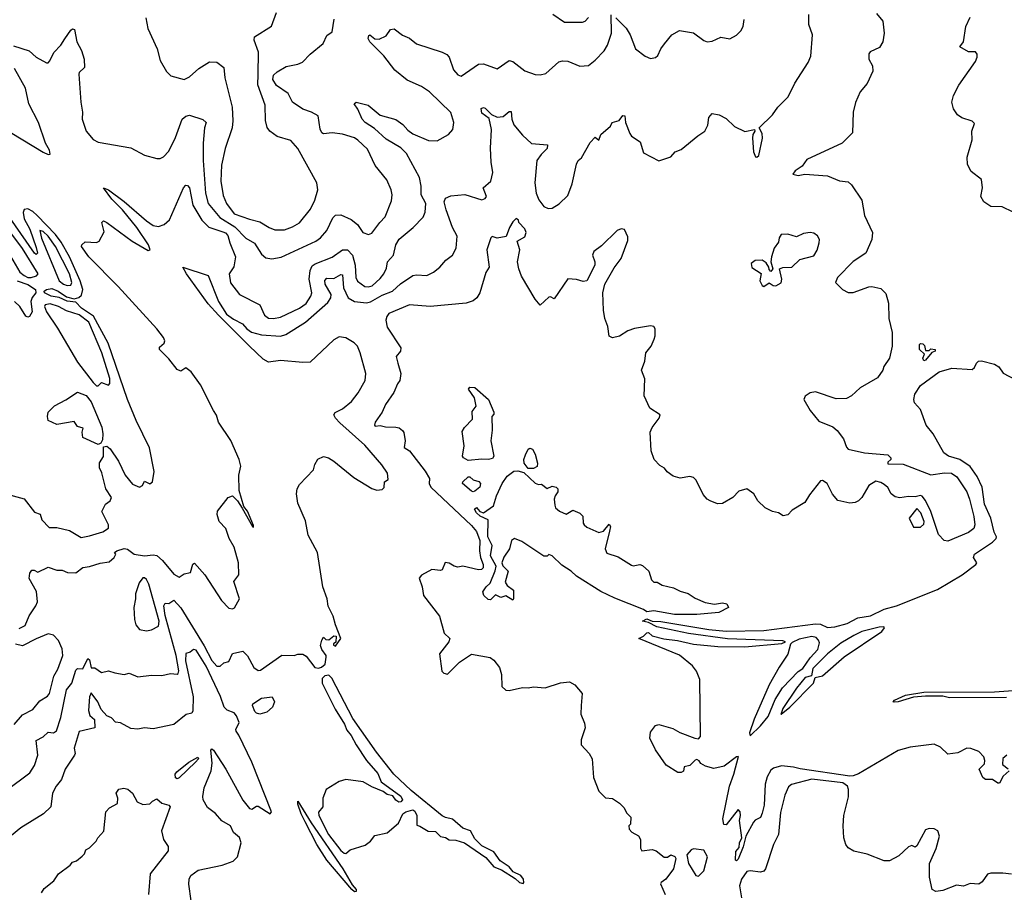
# Model space of a CAD drawing. Extents: x 1995161 to 2088924, y 769148 to 906007.
# Tile 92 of 256: x 2010899 to 2016623, y 826298 to 831374. Entities that reach past the tile are written whole.
import ezdxf

# ---------------------------------------------------------------- set-up
doc = ezdxf.new("R2010")
doc.units = 0

msp = doc.modelspace()

# ---------------------------------------------------------------- linework, layer by layer
at = {"layer": '0CON20XD'}
for points in [[(2010820.4, 826889.6), (2010957.1, 826992.9), (2010984.7, 827035.3), (2011003.1, 827095), (2010995, 827180), (2011035, 827202.9), (2011065, 827229.5), (2011095, 827225.5), (2011113.2, 827236.8), (2011138.1, 827315), (2011170, 827475), (2011202.4, 827515), (2011225, 827590.8), (2011235, 827600), (2011265, 827597.5), (2011295, 827657.5), (2011305, 827650), (2011315, 827603.3), (2011335, 827602.9), (2011375, 827575.5), (2011415, 827585.4), (2011451.2, 827575), (2011505, 827564.4), (2011535, 827571.9), (2011585, 827550.6), (2011665, 827561.4), (2011725, 827558.6), (2011775, 827570.8), (2011815, 827566), (2011819.7, 827570.3), (2011824.3, 827585.7), (2011808, 827675), (2011745, 827908.9), (2011736.3, 827963.7), (2011745, 827980), (2011765, 827978.6), (2011795, 827997.1), (2011835, 827953.4), (2011970.8, 827730.8), (2012015, 827646.9), (2012045, 827613.3), (2012065, 827613.3), (2012085, 827633.3), (2012115, 827640), (2012135, 827686.2), (2012195, 827699.6), (2012222.5, 827672.5), (2012260.4, 827605), (2012285, 827588.2), (2012299.5, 827589.5), (2012422, 827678), (2012494.2, 827675.8), (2012516.1, 827683.9), (2012545, 827682.5), (2012565, 827672.2), (2012615, 827605.2), (2012635, 827602), (2012653, 827607), (2012674.2, 827625), (2012680.8, 827665), (2012680.5, 827675), (2012655, 827709.4), (2012647.1, 827732.9), (2012654.4, 827765), (2012665, 827782.5), (2012679.2, 827769.2), (2012695, 827766.7), (2012725, 827790), (2012737.7, 827787.7), (2012737, 827753), (2012723.6, 827743.6), (2012723.3, 827735), (2012735, 827730), (2012765.9, 827774.1), (2012734.2, 827854.2), (2012721.2, 827905), (2012692.7, 827962.7), (2012686.2, 828005), (2012661.8, 828075), (2012629.4, 828275), (2012575.6, 828375), (2012559.3, 828459.3), (2012515, 828561.2), (2012507.3, 828615), (2012512, 828645), (2012525, 828670), (2012606.2, 828755), (2012614.4, 828785.6), (2012632.6, 828817.4), (2012665, 828833.1), (2012694, 828825), (2012725.3, 828805.2), (2012840.2, 828710.2), (2012945, 828646.2), (2012975, 828637.5), (2013005, 828640), (2013017, 828653), (2013020, 828685), (2013041.7, 828698.3), (2013036.7, 828735), (2013004.2, 828785), (2012905, 828899.2), (2012759.1, 829029.1), (2012734.5, 829055), (2012724.4, 829075), (2012732, 829088), (2012775, 829109.5), (2012826.7, 829153.3), (2012867.3, 829202.7), (2012907.1, 829275), (2012910, 829315), (2012878.5, 829435), (2012861.8, 829475), (2012842.7, 829495), (2012795, 829523.7), (2012755, 829528.4), (2012725, 829510.9), (2012587.4, 829382.6), (2012545, 829380.1), (2012415, 829391.4), (2012345, 829382.5), (2012315, 829399), (2012234, 829474), (2012053.5, 829655), (2011995, 829721.8), (2011869, 829895), (2011847.5, 829935), (2011993.8, 829885), (2012055, 829734.5), (2012100.5, 829660.5), (2012141.4, 829631.4), (2012194.8, 829604.8), (2012219.6, 829575), (2012246.2, 829556.2), (2012305, 829540.6), (2012415, 829533.5), (2012445, 829542.6), (2012560, 829615), (2012690.7, 829729.3), (2012707.1, 829755), (2012708.8, 829775), (2012674.8, 829835), (2012673.4, 829856.6), (2012685, 829870), (2012725, 829868.4), (2012765, 829891.8), (2012775, 829890.6), (2012781.4, 829815), (2012808.8, 829755), (2012845, 829734), (2012915, 829726.2), (2012938.3, 829731.7), (2013005, 829771.8), (2013065, 829795.4), (2013112.5, 829837.5), (2013185, 829885.5), (2013205, 829890), (2013265, 829885.5), (2013304, 829906), (2013341.4, 829935), (2013375.8, 829975), (2013414.3, 830005), (2013435.7, 830045.7), (2013441.5, 830115), (2013414.7, 830164.7), (2013378.2, 830268.2), (2013366.7, 830315), (2013374, 830335), (2013405, 830349.3), (2013486, 830356), (2013585, 830326.2), (2013605, 830333.8), (2013612, 830345), (2013592.5, 830395), (2013637.8, 830435), (2013650, 830485), (2013639.6, 830545), (2013636.6, 830626.6), (2013641.9, 830735), (2013628.9, 830798.9), (2013585, 830830), (2013582.1, 830857.9), (2013595, 830863.1), (2013605, 830858.5), (2013642.1, 830822.1), (2013675, 830806.7), (2013709.2, 830810.8), (2013745, 830838.8), (2013755, 830840), (2013760.4, 830795), (2013771.8, 830761.8), (2013822.6, 830702.6), (2013875, 830654.5), (2013967.5, 830645), (2013966, 830625), (2013929.5, 830590.5), (2013904.7, 830555.3), (2013892.8, 830425), (2013901.8, 830365), (2013917.1, 830325), (2013945, 830287.1), (2013970, 830275), (2013995, 830277.5), (2014035, 830303.1), (2014085, 830350.8), (2014111.2, 830418.8), (2014135, 830533.3), (2014146.1, 830553.9), (2014165, 830570), (2014215, 830658.8), (2014245, 830690), (2014266.4, 830673.6), (2014277.5, 830705), (2014332.5, 830755), (2014343.3, 830775), (2014383, 830787), (2014405, 830816.2), (2014416, 830815), (2014421.4, 830775), (2014445, 830711.2), (2014455.5, 830695.5), (2014505, 830663.3), (2014525, 830600), (2014615, 830552.5), (2014683.6, 830576.4), (2014710, 830605), (2014745, 830618.8), (2014841.2, 830698.8), (2014881.2, 830725), (2014899.7, 830760.3), (2014904.4, 830805.6), (2014925, 830827.5), (2014965, 830820), (2015005, 830800), (2015055, 830753.3), (2015114.1, 830724.1), (2015170, 830735), (2015172.5, 830725), (2015161.2, 830705), (2015158.6, 830685), (2015164.4, 830605), (2015176.4, 830576.4), (2015185, 830573.3), (2015195, 830583.3), (2015217.5, 830685), (2015215, 830712.5), (2015197.5, 830745), (2015275, 830820), (2015306, 830865), (2015366, 830925), (2015404.4, 831005), (2015482, 831125), (2015498, 831162), (2015508, 831285), (2015486.2, 831345), (2015486.1, 831403.9)], [(2011632, 831385), (2011642.7, 831322.7), (2011698, 831205), (2011716.1, 831136.1), (2011751.7, 831071.7), (2011776.4, 831046.4), (2011855, 831026.7), (2011885, 831041.2), (2011939.7, 831090.3), (2012001.7, 831128.3), (2012045, 831126), (2012086, 831095), (2012091.5, 831035), (2012133.4, 830865), (2012138.2, 830785), (2012133.9, 830745), (2012092.4, 830625), (2012072, 830528), (2012067.9, 830435), (2012080.7, 830350.7), (2012100.8, 830305), (2012145, 830245.3), (2012235, 830212.5), (2012295, 830198.4), (2012348.1, 830165), (2012381.7, 830151.7), (2012437.7, 830152.3), (2012485, 830168.5), (2012525, 830192.9), (2012588.9, 830271.1), (2012615.3, 830324.7), (2012631.4, 830385), (2012626, 830425), (2012516.4, 830625), (2012475, 830671.9), (2012395, 830694.4), (2012352.5, 830725), (2012336.9, 830746.9), (2012327.7, 830787.7), (2012326.2, 830876.2), (2012283, 830995), (2012285.5, 831054.5), (2012287.8, 831185), (2012261.1, 831255), (2012264.4, 831275), (2012363.4, 831336.6), (2012392.5, 831415)], [(2013421.5, 831081.5), (2013445, 831053.8), (2013465, 831046), (2013565, 831114.3), (2013595, 831117.5), (2013675, 831088), (2013745, 831136.2), (2013765, 831130), (2013835, 831077.1), (2013895.8, 831055.8), (2013925, 831053.8), (2013958.3, 831061.7), (2014032.2, 831127.8), (2014055, 831134.4), (2014085, 831131.9), (2014155, 831104.2), (2014205, 831107.5), (2014245, 831138.6), (2014296.7, 831193.3), (2014316.4, 831225), (2014338.4, 831295), (2014337.5, 831402.5)], [(2013998.6, 831405), (2014065, 831358.8), (2014171.5, 831358.5), (2014185.4, 831364.6), (2014205, 831385.7)], [(2015879.9, 831409.9), (2015917.5, 831365), (2015925.3, 831295), (2015916.9, 831245), (2015897.3, 831212.7), (2015843.6, 831186.4), (2015835.6, 831174.4), (2015834.4, 831145), (2015856.7, 831105), (2015858.5, 831075), (2015825, 831002.9), (2015784.4, 830955), (2015757.6, 830892.4), (2015744.1, 830835), (2015741.2, 830715), (2015680, 830655), (2015475, 830560), (2015448.3, 830521.7), (2015406, 830495), (2015393.3, 830475), (2015425, 830467.1), (2015463.9, 830476.1), (2015595, 830465.8), (2015665, 830436.7), (2015715, 830430), (2015735, 830412.5), (2015794.6, 830324.6), (2015810, 830235), (2015855.6, 830135), (2015852, 830095), (2015817.5, 830015), (2015743.4, 829966.6), (2015652.5, 829875), (2015640.6, 829845), (2015681.9, 829805), (2015715, 829786.6), (2015745, 829787.2), (2015835, 829820.8), (2015852, 829822), (2015905, 829810.4), (2015935, 829781.9), (2015949.5, 829725), (2015951.8, 829635), (2015970.3, 829555), (2015970.4, 829475), (2015955.5, 829405), (2015922.9, 829357.1), (2015916.9, 829335), (2015885, 829291.4), (2015785, 829232.5), (2015735, 829185.8), (2015705, 829169.4), (2015645, 829168.6), (2015525, 829210), (2015495, 829203.3), (2015465, 829183.3), (2015457.5, 829165), (2015495, 829100), (2015545, 829038.6), (2015625, 829005.6), (2015650.8, 828985), (2015688.1, 828935), (2015705, 828887.5), (2015716, 828876), (2015810, 828855), (2015945, 828842.5), (2015963.8, 828825), (2015962.5, 828815), (2015945, 828800), (2015945, 828790), (2016035, 828787.5), (2016195, 828725.8), (2016275, 828738.2), (2016315, 828736.8), (2016347.1, 828715), (2016405, 828627.1), (2016419.6, 828585), (2016446.1, 828483.9), (2016451.2, 828435), (2016445.4, 828415), (2016415, 828390), (2016295, 828340.4), (2016274.1, 828344.1), (2016239.7, 828379.7), (2016195, 828513.8), (2016165, 828576), (2016145, 828601.2), (2016135, 828606.2), (2016105, 828598.8), (2016065, 828600), (2016015, 828592.5), (2015987.9, 828597.9), (2015966, 828615), (2015945, 828652.5), (2015925, 828670), (2015905, 828682.5), (2015875, 828690), (2015835, 828663.3), (2015794.3, 828595), (2015775.8, 828575), (2015755, 828565.5), (2015725, 828562.2), (2015655, 828576.7), (2015624.2, 828614.2), (2015593.3, 828675), (2015565, 828693.8), (2015555, 828691.2), (2015489.5, 828610.5), (2015463.9, 828566.1), (2015388.8, 828521.2), (2015365, 828493.8), (2015337, 828487), (2015310, 828505), (2015275, 828513.3)], [(2013023.3, 830226.7), (2013060.2, 830319.8), (2013063.5, 830355), (2013058.5, 830385), (2013032.1, 830442.1), (2012965.4, 830525.4), (2012919.9, 830619.9), (2012865, 830673.6), (2012845, 830685.9), (2012775, 830707.7), (2012714.5, 830715.5), (2012665, 830710.6), (2012655.5, 830715.5), (2012645, 830736.7), (2012632.9, 830815), (2012596, 830836), (2012545, 830852.7), (2012485, 830894.4), (2012459.1, 830945), (2012391.1, 830991.1), (2012369.6, 831025), (2012375, 831051.4), (2012395, 831070), (2012447.9, 831102.1), (2012515, 831115.5), (2012542.4, 831127.6), (2012586.9, 831173.1), (2012663.3, 831235), (2012685, 831282.5), (2012715.9, 831304.1), (2012726.8, 831376.8)], [(2014365, 831384.4), (2014424.6, 831325), (2014448.5, 831285), (2014479.4, 831205), (2014535, 831162), (2014565, 831148.8), (2014595, 831153.8), (2014608.8, 831165), (2014626, 831205), (2014646.5, 831233.5), (2014690, 831285), (2014735, 831311.4), (2014815, 831297.1), (2014875, 831252), (2014895, 831245.8), (2014925, 831249.2), (2014975, 831271.2), (2015027, 831263), (2015065.8, 831284.2), (2015090.7, 831309.3), (2015103.8, 831335), (2015110, 831375)], [(2016674.1, 830254.1), (2016610, 830285), (2016545, 830286.7), (2016504, 830314), (2016486.1, 830346.1), (2016496.2, 830395), (2016490, 830445), (2016430.5, 830490.5), (2016409.3, 830530.7), (2016406, 830575), (2016436.7, 830675), (2016433.9, 830726.1), (2016449.3, 830769.3), (2016435, 830783.8), (2016375, 830803.5), (2016350.7, 830820.7), (2016327.8, 830855), (2016317.1, 830895), (2016326.7, 830933.3), (2016357.9, 830992.1), (2016455, 831130), (2016464.3, 831155), (2016464.1, 831174.1), (2016455, 831186.2), (2016415, 831187.5), (2016363.8, 831215), (2016385.7, 831244.3), (2016399.4, 831335), (2016425, 831388)], [(2010862.4, 831222.4), (2010953.4, 831193.4), (2010995, 831156.7), (2011055, 831122), (2011065, 831123.8), (2011074, 831135), (2011096.2, 831183.8), (2011137.5, 831225), (2011161.7, 831261.7), (2011195, 831312.5), (2011205, 831320), (2011217, 831317), (2011230.5, 831245), (2011258.6, 831195), (2011274.3, 831145), (2011276.2, 831095), (2011245, 831067.5), (2011242.9, 831057.1), (2011253.5, 830895), (2011264.5, 830835), (2011262.5, 830795), (2011284.6, 830725), (2011325, 830676.9), (2011355, 830661.4), (2011545, 830629.1), (2011625, 830586.7), (2011695, 830566.4), (2011715, 830566.7), (2011735, 830575.6), (2011765, 830608.6), (2011805, 830688.6), (2011844, 830796), (2011865, 830813.3), (2011885, 830817.7), (2011963.8, 830793.8), (2011982.5, 830775), (2011972.5, 830745), (2011964.6, 830654.6), (2011965.3, 830555), (2011979.3, 830365), (2011993.9, 830305), (2012062.5, 830222.5), (2012148.4, 830168.4), (2012212.5, 830102.5), (2012263.7, 830073.7), (2012305, 830010.5), (2012328.9, 829988.9), (2012365, 829983.3), (2012418.5, 829991.5), (2012619.5, 830085), (2012648.2, 830105), (2012685, 830148.5), (2012719.1, 830220.9), (2012735, 830237.1), (2012765, 830238.2), (2012825, 830210.8), (2012863.1, 830183.1), (2012894.3, 830135), (2012925.7, 830124.3), (2012945, 830131.2), (2012991.5, 830195), (2013023.3, 830226.7)], [(2010895, 827832.5), (2010930.5, 827849.5), (2010953.2, 827906.8), (2010991.9, 827965), (2011001.8, 827988.2), (2010996.7, 828046.7), (2010953.1, 828123.1), (2010957.8, 828155), (2010969.1, 828170.9), (2010982.4, 828172.4), (2011005, 828160), (2011065, 828190), (2011115, 828172), (2011145, 828172), (2011177.3, 828157.3), (2011225, 828156.9), (2011265, 828187.9), (2011305, 828192.3), (2011367.2, 828212.8), (2011419, 828221), (2011447.5, 828245), (2011456.7, 828265), (2011450, 828275), (2011463.3, 828285), (2011505, 828297.4), (2011525, 828293.5), (2011565, 828265.6), (2011625, 828255.7), (2011675, 828260.6), (2011695, 828256.4), (2011728.5, 828228.5), (2011795, 828148.1), (2011825, 828131.2), (2011855, 828150), (2011891.7, 828158.3), (2011905, 828207.5), (2011915, 828212), (2011974.6, 828145), (2012070.9, 827995), (2012115, 827950.4), (2012135, 827946), (2012148.2, 827951.8), (2012176.7, 828005), (2012143.8, 828105), (2012173.3, 828145), (2012170, 828215), (2012146.2, 828305), (2012116.7, 828355), (2012096.2, 828415), (2012058.8, 828455), (2012047.5, 828495), (2012048, 828515), (2012110, 828595), (2012135, 828604), (2012165, 828574.2), (2012192.7, 828532.7), (2012252, 828425), (2012257.7, 828422.3), (2012258.6, 828431.4), (2012223.3, 828515), (2012201.1, 828541.1), (2012175.4, 828635), (2012172.9, 828725), (2012183.5, 828776.5), (2012174.3, 828815), (2012126.3, 828926.3), (2012055, 829033.3), (2012042.6, 829072.6), (2012025, 829100), (2011950.5, 829250.5), (2011895, 829325.3), (2011865, 829347.9), (2011835, 829330), (2011815, 829338.1), (2011765, 829401.4), (2011711.9, 829455), (2011710.4, 829469.6), (2011738.8, 829491.2), (2011743, 829505), (2011734.8, 829525), (2011695.8, 829575.8), (2011470.9, 829820.9), (2011300.8, 829995), (2011257.5, 830055), (2011260, 830065), (2011278.3, 830081.7), (2011345, 830077.5), (2011360, 830085), (2011389.3, 830140.7), (2011376.7, 830195), (2011385, 830203.3), (2011405.7, 830195), (2011552.5, 830085), (2011645, 830030.8), (2011657.5, 830035), (2011646.7, 830065), (2011580.2, 830165), (2011496.8, 830266.8), (2011435, 830328.9), (2011385, 830396.7), (2011415, 830384.4), (2011505, 830315.8), (2011635, 830204.1), (2011675, 830176.8), (2011705, 830170), (2011738.5, 830181.5), (2011769.6, 830210.4), (2011850.4, 830395), (2011865, 830411.1), (2011875, 830409.5), (2011885.8, 830395), (2011905.6, 830295.6), (2011957.6, 830207.6), (2011997.7, 830167.7), (2012079.6, 830139.6), (2012095, 830133.9), (2012108.9, 830118.9), (2012119.5, 830075), (2012153.3, 829995), (2012143.2, 829936.8), (2012115.6, 829895), (2012125, 829844), (2012175.8, 829775), (2012295.3, 829715.3), (2012321.8, 829655), (2012345, 829637.9), (2012375, 829635.4), (2012415, 829642.5), (2012525, 829695.8), (2012565, 829722.5), (2012592, 829765), (2012597.8, 829785), (2012582.1, 829865), (2012586.7, 829915), (2012598.5, 829941.5), (2012615.8, 829954.2), (2012715, 829992.3), (2012774.9, 830035.1), (2012805, 830034.5), (2012833.7, 830005), (2012849, 829945), (2012852.4, 829875), (2012862, 829852), (2012905, 829822.5), (2012925, 829819.2), (2012946.9, 829825), (2012995, 829868.5), (2013015, 829895.6), (2013031, 829929), (2013037.5, 829965), (2013071.1, 830005), (2013086, 830065), (2013105, 830096.7), (2013185.8, 830165), (2013243.3, 830225), (2013256.4, 830255), (2013259.7, 830305), (2013233.2, 830355), (2013233.2, 830405), (2013222.3, 830455), (2013146.5, 830595), (2013115, 830627.5), (2013029.2, 830679.2), (2012960.5, 830740.5), (2012906.7, 830775), (2012889.4, 830795), (2012863.5, 830853.5), (2012842.5, 830885), (2012855, 830893.3), (2012925, 830876.9), (2012995, 830817.6), (2013085, 830792.8), (2013125.4, 830765), (2013155, 830730.4), (2013185, 830710), (2013275, 830671.1), (2013325, 830669.5), (2013392, 830705), (2013417.1, 830735), (2013421.9, 830775), (2013404.4, 830834.4), (2013280.4, 830955), (2013235.2, 830985.2), (2013151.2, 831021.2), (2013080.2, 831080.2), (2013015, 831164.2), (2012933.5, 831245), (2012923.8, 831265), (2012928.3, 831281.7), (2012935, 831286.2), (2012963.2, 831263.2), (2012989.1, 831260.9), (2013029.5, 831280.5), (2013055, 831316.2), (2013075, 831320), (2013125, 831283.8), (2013165, 831265.8), (2013205, 831234.3), (2013355.5, 831185.5), (2013381.7, 831171.7), (2013396, 831155), (2013421.5, 831081.5)], [(2010853.5, 830713.5), (2011035, 830602.5), (2011065, 830588.8), (2011075, 830592.5), (2011071.2, 830615), (2011048.8, 830655), (2011007.1, 830775), (2010951, 830885), (2010932.9, 830975), (2010869, 831089)], [(2010805, 828620), (2010925, 828587.5), (2010985, 828508.8), (2011017.1, 828497.1), (2011028.1, 828465), (2011069.3, 828419.3), (2011115, 828419.6), (2011188.3, 828401.7), (2011255, 828362.1), (2011305, 828370.5), (2011382.5, 828395), (2011414.3, 828415.7), (2011414.4, 828435), (2011376.2, 828513.8), (2011396.7, 828555), (2011423.8, 828575), (2011432.5, 828595), (2011399.2, 828645), (2011377, 828737), (2011363, 828767), (2011363, 828797), (2011386.4, 828833.6), (2011385, 828890), (2011405, 828892.5), (2011425, 828876.7), (2011473.3, 828805), (2011512.7, 828725), (2011555, 828671.5), (2011596, 828654), (2011613.3, 828665), (2011625, 828690), (2011655, 828673.8), (2011671.2, 828685), (2011681.2, 828745), (2011653.3, 828883.3), (2011575, 829042.1), (2011525.9, 829165), (2011413.1, 829493.1), (2011328.5, 829648.5), (2011258.8, 829695), (2011225, 829731.2), (2011175, 829736.4), (2011127.1, 829757.1), (2011082, 829765), (2011043.3, 829785), (2011040, 829795), (2011053.8, 829805), (2011085, 829810), (2011121.9, 829795), (2011170.9, 829760.9), (2011215, 829750), (2011241.9, 829758.1), (2011258.8, 829771.2), (2011265.2, 829805), (2011250.3, 829855), (2011188.4, 829995), (2011139.7, 830079.7), (2011107.1, 830125), (2010999.2, 830235), (2010975, 830258), (2010945, 830273.5), (2010925, 830269.4), (2010918.2, 830251.8), (2010924.1, 830215), (2010956.8, 830155), (2010995, 830048.1), (2011002.5, 830015), (2010995, 830007.5), (2010985, 830016.2), (2010795, 830290)], [(2010831.8, 830021.8), (2010899.5, 829905), (2010924.3, 829885), (2010945, 829874.9), (2010965, 829874.9), (2010996.8, 829883.2), (2011005.2, 829895), (2010915, 830042), (2010765, 830240.2)], [(2015275, 828513.3), (2015233.3, 828535), (2015190, 828575), (2015166.7, 828615), (2015125, 828644), (2015078.8, 828631.2), (2015045, 828593.8), (2014985, 828560), (2014955, 828558), (2014912.5, 828575), (2014894.4, 828584.4), (2014871.2, 828611.2), (2014831.2, 828695), (2014815, 828711.2), (2014795, 828715.7), (2014737.7, 828707.7), (2014698.3, 828718.3), (2014662.9, 828742.9), (2014646.7, 828765), (2014620.9, 828780.9), (2014587.5, 828815), (2014570.6, 828865), (2014563.5, 828975), (2014575, 829001.2), (2014616, 829055), (2014621.2, 829075), (2014562.5, 829115), (2014528.1, 829185), (2014532.5, 829285), (2014514.3, 829335), (2014532.3, 829387.7), (2014539.4, 829435), (2014570, 829475), (2014588, 829515), (2014593.8, 829535), (2014592.5, 829575), (2014585, 829590), (2014565, 829593.3), (2014472, 829578), (2014435, 829563.8), (2014385, 829533.8), (2014345, 829523.8), (2014325, 829532.5), (2014318.3, 829588.3), (2014300, 829635), (2014291.9, 829685), (2014288.2, 829785), (2014299.6, 829835), (2014355, 829931.2), (2014395.7, 829985), (2014435, 830090), (2014435, 830110), (2014415, 830152.5), (2014395, 830157.5), (2014372.7, 830147.3), (2014281.2, 830058.8), (2014236.7, 830025), (2014228.8, 830005), (2014242.9, 829965), (2014242.5, 829945), (2014195, 829855.5), (2014175, 829851.1), (2014135, 829862.3), (2014084.4, 829865.6), (2014005, 829750), (2013985, 829762.5), (2013975, 829760), (2013925, 829712.5), (2013895, 829748.8), (2013815, 829882.5), (2013799.6, 829925), (2013792, 829965), (2013806.5, 830035), (2013790, 830085), (2013835, 830110), (2013843.8, 830135), (2013835, 830157.5), (2013800, 830195), (2013798.3, 830208.3), (2013785, 830217.5), (2013765, 830197.5), (2013746.2, 830165), (2013726.4, 830113.6), (2013675, 830102.5), (2013645, 830112.5), (2013637.5, 830105), (2013614.5, 830035), (2013627.1, 829935), (2013607.6, 829902.4), (2013574.2, 829785), (2013556, 829755), (2013535, 829738), (2013495, 829724.2), (2013285, 829705.9), (2013165, 829714.5), (2013045.1, 829664.9), (2013032.3, 829647.7), (2013026.3, 829625), (2013034.7, 829584.7), (2013114.6, 829465), (2013113.3, 829445), (2013087.9, 829415), (2013097.4, 829375), (2013113.7, 829315), (2013109.4, 829275), (2013094.6, 829255.4), (2013073.9, 829206.1), (2013024.4, 829135), (2013005, 829091.2), (2012965, 829032.5), (2012962, 829015), (2012965, 829010), (2012995, 829014), (2013025, 829005.8), (2013085, 829004.2), (2013105, 828999.2), (2013123.8, 828985), (2013132.5, 828972.5), (2013140, 828925), (2013134, 828885), (2013165.7, 828865.7), (2013256.8, 828746.8), (2013280.8, 828705), (2013279.2, 828675), (2013289.5, 828655), (2013525, 828431.9), (2013555, 828396.2), (2013574.6, 828345), (2013572.1, 828285), (2013578.1, 828245), (2013593.9, 828205), (2013592.5, 828185), (2013583.8, 828176.2), (2013565, 828174.3), (2013475, 828195.3), (2013445, 828190), (2013425, 828194.4), (2013395, 828212.9), (2013373.1, 828216.9), (2013355, 828173.8), (2013345, 828170), (2013295, 828176.2), (2013235, 828142.5), (2013221.2, 828125), (2013238, 828075), (2013246, 828025), (2013339.2, 827905), (2013365.6, 827805.6), (2013400, 827775), (2013393.3, 827755), (2013340, 827685), (2013353.6, 827583.6), (2013365, 827572.5), (2013385, 827567.5), (2013455, 827636.7), (2013525, 827683.3), (2013633, 827663), (2013655, 827647.5), (2013687.1, 827605), (2013699.2, 827565), (2013702.5, 827495), (2013724.1, 827474.1), (2013745, 827471.2), (2013821.7, 827488.3), (2013855, 827486.7), (2013885, 827493.8), (2013953.6, 827486.4), (2014042.9, 827517.1), (2014095, 827522.7), (2014125.3, 827505.3), (2014168.8, 827455), (2014163.3, 827385), (2014161.2, 827335), (2014182.3, 827282.3), (2014186.2, 827255), (2014163.3, 827185), (2014162.5, 827155), (2014210, 827105), (2014226.7, 827075), (2014233.8, 826965), (2014265, 826886.7), (2014305, 826848), (2014345, 826843.3), (2014386.4, 826816.4), (2014410.5, 826790.5), (2014428.3, 826758.3), (2014452.5, 826735), (2014450, 826695), (2014440, 826685), (2014442.5, 826665), (2014457, 826647), (2014496.1, 826626.1), (2014507.5, 826605), (2014507.5, 826555), (2014515, 826540), (2014575, 826547.5), (2014598.3, 826538.3), (2014645, 826502.5), (2014665, 826502.5), (2014685, 826516.7), (2014706.4, 826506.4), (2014712.5, 826495), (2014699.2, 826435), (2014655.8, 826374.2), (2014627.5, 826355), (2014623.8, 826346.2), (2014651.2, 826285)], [(2011175, 829826.8), (2011195, 829828.9), (2011201, 829845), (2011188.8, 829895), (2011105.8, 830055), (2011065, 830113.8), (2011035, 830140.8), (2011015, 830147.1), (2011025, 830103.8), (2011128, 829855), (2011152.5, 829835), (2011175, 829826.8)], [(2015225, 829822.5), (2015255, 829842.5), (2015278.3, 829828.3), (2015295, 829826), (2015325, 829843.8), (2015329.4, 829865), (2015316.7, 829925), (2015335, 829932.2), (2015388, 829935), (2015435, 829978.6), (2015515, 830000), (2015535, 830033.8), (2015547.3, 830075), (2015549.1, 830095), (2015537.2, 830117.2), (2015515, 830132.7), (2015493.7, 830136.3), (2015455, 830130), (2015415, 830110), (2015365, 830126.9), (2015325, 830123.8), (2015314, 830105), (2015309.5, 830080.5), (2015285.7, 830045), (2015269.2, 829995), (2015266, 829965), (2015277.5, 829925), (2015265, 829910), (2015255, 829920), (2015253.3, 829935), (2015238.8, 829958.8), (2015215.7, 829975.7), (2015175, 829973.1), (2015151.4, 829955), (2015155, 829932.5), (2015208.3, 829898.3), (2015201.2, 829855), (2015215, 829827.5), (2015225, 829822.5)], [(2010884.2, 829854.2), (2010945, 829833.9), (2010991.4, 829805), (2010992, 829785), (2010971.4, 829758.6), (2010962.9, 829735), (2010970.8, 829675), (2010955, 829647.5), (2010945, 829642.5), (2010935, 829650), (2010899.2, 829705), (2010868.9, 829735)], [(2011355, 829243.3), (2011375, 829262.5), (2011415, 829247.5), (2011423.3, 829256.7), (2011422.7, 829287.3), (2011375.8, 829435), (2011300.2, 829615), (2011245, 829657.2), (2011170.3, 829680.3), (2011125, 829706.4), (2011075, 829721.1), (2011046.9, 829715), (2011042, 829705), (2011053.5, 829675), (2011119.2, 829579.2), (2011235, 829382.5), (2011325, 829262.5), (2011345, 829243.8), (2011355, 829243.3)], [(2016155, 829390), (2016150, 829405), (2016158.3, 829428.3), (2016130, 829455), (2016130, 829485), (2016135, 829490), (2016148.3, 829488.3), (2016158.3, 829478.3), (2016165, 829450), (2016185, 829450), (2016195, 829460), (2016220, 829455), (2016220, 829445), (2016201.7, 829438.3), (2016165, 829393.3), (2016155, 829390)], [(2016651.2, 827005), (2016617, 826973), (2016595, 826933.3), (2016585, 826933.3), (2016555, 826953.3), (2016513.8, 826953.8), (2016497.5, 826965), (2016477.5, 827015), (2016506.7, 827045), (2016508.8, 827065), (2016503.3, 827085), (2016475, 827116), (2016427.5, 827135), (2016405, 827137.1), (2016351.8, 827108.2), (2016295, 827100.9), (2016252.5, 827142.5), (2016215, 827159.2), (2016075, 827142.7), (2016005, 827122.9), (2015775, 826986.6), (2015744.3, 826975.7), (2015725, 826974), (2015436.1, 827016.1), (2015396.5, 827026.5), (2015327.2, 827032.8), (2015280.3, 827019.7), (2015265, 827007.5), (2015245, 826968.9), (2015233, 826927), (2015226.8, 826805), (2015215, 826758), (2015205, 826733.8), (2015175, 826718), (2015164.5, 826705.5), (2015120, 826625), (2015105, 826562.5), (2015075, 826490), (2015065, 826480), (2015060, 826485), (2015062.5, 826535), (2015081.7, 826558.3), (2015082.5, 826585), (2015097.5, 826615), (2015082.5, 826715), (2015090, 826745), (2015086.7, 826765), (2015075, 826780), (2015005, 826690), (2014993, 826693), (2014986.2, 826725), (2015024.6, 826914.6), (2015050.4, 826985), (2015077, 827087), (2015065, 827086.2), (2014995, 827030.8), (2014935, 827017.5), (2014885, 827030.8), (2014858, 827048), (2014848.3, 827061.7), (2014835, 827071.2), (2014825, 827066.2), (2014795, 827036.2), (2014761.7, 827028.3), (2014758.3, 827001.7), (2014745, 826993.8), (2014725, 826993.8), (2014657.6, 827037.6), (2014595, 827126.7), (2014562.3, 827195), (2014565, 827229.1), (2014595, 827268.2), (2014615, 827274.1), (2014695, 827250.3), (2014737, 827227), (2014823.6, 827193.6), (2014845, 827190.4), (2014855.7, 827205), (2014852.9, 827535), (2014833.2, 827585), (2014809.6, 827615), (2014735, 827677.4), (2014497.5, 827775), (2014525, 827786.9), (2014545, 827808.1), (2014555, 827809.4), (2014575, 827790.3), (2014642.5, 827772.5), (2014723.5, 827763.5), (2014815, 827741.4), (2014957.8, 827727.8), (2015115, 827725.6), (2015330, 827745), (2015350, 827755), (2015335, 827760), (2015013, 827773), (2014785.9, 827804.1), (2014603, 827843), (2014555, 827867.5), (2014520, 827875), (2014545, 827888.8), (2014575, 827875.8), (2014625, 827872.9), (2014905, 827826.1), (2015006.4, 827816.4), (2015225, 827821), (2015525, 827860.5), (2015555, 827857.1), (2015595, 827837.6), (2015638.1, 827841.9), (2015708.8, 827861.2), (2015771.9, 827895), (2015845, 827906.7), (2015925, 827944.4), (2015996.4, 827963.6), (2016235, 828059.1), (2016377.5, 828145), (2016456.7, 828205), (2016463.3, 828215), (2016443.3, 828245), (2016449.2, 828265), (2016554.4, 828335), (2016575.7, 828355), (2016577.5, 828365), (2016563.2, 828393.2), (2016544.8, 828475), (2016507.6, 828555), (2016494.3, 828654.3), (2016465.7, 828715.7), (2016425.1, 828775.1), (2016364.4, 828815), (2016298.6, 828835), (2016270.5, 828855), (2016210, 828965), (2016169.1, 829015), (2016135.9, 829105.9), (2016100.9, 829145), (2016096.4, 829165), (2016103.1, 829195), (2016136.4, 829245), (2016244.1, 829325.9), (2016316.8, 829346.8), (2016435, 829338.1), (2016449.7, 829350.3), (2016460.5, 829375), (2016472.9, 829387.1), (2016490.2, 829390.2), (2016565, 829370.5), (2016590.8, 829355), (2016616.7, 829316.7), (2016685, 829280)], [(2013505, 828809), (2013478.5, 828825), (2013472.7, 828835), (2013483.3, 828895), (2013471.2, 828978.8), (2013485, 829002.5), (2013530.7, 829049.3), (2013530, 829095), (2013552.5, 829125), (2013543.3, 829175), (2013507.5, 829225), (2013515, 829236), (2013545, 829233.8), (2013624.2, 829164.2), (2013655, 829090), (2013655, 829080), (2013643.3, 829065), (2013645.8, 828985.8), (2013638.2, 828925), (2013654.8, 828835), (2013647.8, 828822.2), (2013625, 828814.8), (2013585, 828817.7), (2013505, 828809)], [(2011355, 828902.5), (2011265, 828942.5), (2011262.5, 828975), (2011268.3, 828998.3), (2011235, 829007.5), (2011215, 829036.7), (2011115, 829020), (2011065, 829042.5), (2011060, 829065), (2011065, 829090), (2011101.7, 829128.3), (2011167.6, 829162.4), (2011235, 829208), (2011285, 829186.8), (2011315, 829151.3), (2011375.5, 829004.5), (2011382, 828965), (2011379.3, 828930.7), (2011370, 828910), (2011355, 828902.5)], [(2013885, 828763.8), (2013854, 828764), (2013831.2, 828795), (2013830, 828815), (2013838.3, 828841.7), (2013854.2, 828875.8), (2013865, 828881.2), (2013880, 828875), (2013895.8, 828845.8), (2013908, 828795), (2013906.7, 828775), (2013885, 828763.8)], [(2013535, 828627.1), (2013525, 828631.2), (2013473.5, 828675), (2013475.6, 828685), (2013505, 828715.3), (2013515, 828714.7), (2013535, 828697.7), (2013567.9, 828687.9), (2013576.7, 828676.7), (2013574.3, 828655), (2013545, 828631.8), (2013535, 828627.1)], [(2014835, 827914.3), (2014705, 827914.3), (2014585, 827935.7), (2014545, 827929.5), (2014525, 827943.6), (2014358, 828008), (2014277.2, 828047.2), (2014136.3, 828136.3), (2014105, 828166.5), (2014050.8, 828200.8), (2013995, 828255.6), (2013975, 828262.5), (2013965, 828252.5), (2013945, 828253.1), (2013817.6, 828337.6), (2013775, 828356.8), (2013757.3, 828345), (2013746.9, 828295), (2013712.7, 828247.3), (2013701.6, 828215), (2013707.8, 828197.8), (2013738.1, 828165), (2013721.7, 828101.7), (2013731.8, 828081.8), (2013768.5, 828055), (2013770, 828005), (2013765, 827997.5), (2013725, 828022.5), (2013695, 828012.5), (2013665, 828027.5), (2013635, 828000), (2013621.7, 828001.7), (2013596.7, 828025), (2013592, 828045), (2013610, 828075), (2013634, 828096), (2013662.8, 828167.2), (2013667.9, 828195), (2013636.2, 828255), (2013645.6, 828315), (2013620.8, 828365), (2013621.2, 828465), (2013575, 828486.7), (2013554, 828505), (2013543.6, 828526.4), (2013555, 828535.6), (2013573.1, 828513.1), (2013595, 828504.4), (2013653.8, 828545), (2013670, 828605), (2013703.8, 828675), (2013731.7, 828718.3), (2013772.3, 828747.7), (2013795, 828750), (2013829.5, 828739.5), (2013895, 828677.5), (2013915, 828670), (2013931.7, 828671.7), (2013965, 828647.5), (2013995, 828660), (2014017.5, 828655), (2014026.7, 828645), (2014027, 828627), (2014011.2, 828605), (2014006.2, 828585), (2014009.3, 828549.3), (2014013.3, 828535), (2014036.7, 828515), (2014075, 828498), (2014115, 828520), (2014155, 828503.3), (2014173.3, 828485), (2014173.8, 828445), (2014181.2, 828435), (2014195, 828422.5), (2014265, 828390), (2014291.7, 828398.3), (2014325, 828440), (2014332.5, 828425), (2014328.3, 828398.3), (2014302.9, 828295), (2014311.4, 828271.4), (2014378.8, 828248.8), (2014455, 828200), (2014465, 828196.7), (2014504.5, 828204.5), (2014518.9, 828198.9), (2014555.7, 828165), (2014571.4, 828115), (2014585, 828102), (2014605, 828101.2), (2014633.6, 828083.6), (2014698.9, 828068.9), (2014739.1, 828049.1), (2014785, 828035.8), (2014825, 828008), (2014883.6, 827983.6), (2014937, 827973), (2014985, 827982.5), (2015010, 827975), (2015020, 827955), (2014962.5, 827925), (2014835, 827914.3)], [(2016135, 828422.5), (2016155, 828440), (2016156.2, 828455), (2016136.7, 828505), (2016115, 828530), (2016070, 828475), (2016095, 828422.5), (2016135, 828422.5)], [(2011635, 827819.4), (2011665, 827824.4), (2011704.7, 827845.3), (2011708.5, 827875), (2011650.2, 828090.2), (2011635, 828117.5), (2011625, 828126.9), (2011615, 828127.1), (2011592.6, 828097.4), (2011571.8, 828035), (2011572.5, 828005), (2011561.9, 827955), (2011566.2, 827885), (2011574, 827854), (2011595, 827826), (2011635, 827819.4)], [(2015323, 827333), (2015325, 827333.3), (2015375, 827374.4), (2015513.9, 827515), (2015522.4, 827547.6), (2015565, 827558), (2015692, 827668), (2015911.2, 827815), (2015927, 827837), (2015922.5, 827842.5), (2015895, 827840.8), (2015795, 827814.5), (2015748.5, 827791.5), (2015672.3, 827747.7), (2015594.8, 827685.2), (2015510.6, 827599.4), (2015502, 827558), (2015465, 827546.4), (2015415, 827484.6), (2015335, 827367.5), (2015323, 827333)], [(2010865.8, 827274.2), (2010915, 827329.5), (2010975, 827361.1), (2011015, 827411.9), (2011060.5, 827439.5), (2011071.5, 827455), (2011097.3, 827555), (2011120.8, 827595), (2011148.5, 827675), (2011145, 827713.8), (2011125, 827763.3), (2011095, 827794.2), (2011065, 827800.8), (2010995, 827773.1), (2010915, 827731.9), (2010875, 827741.4)], [(2015145, 827207.5), (2015205, 827266.2), (2015249.1, 827320.9), (2015291.4, 827418.6), (2015333.6, 827486.4), (2015425, 827581.7), (2015451, 827599), (2015495, 827662.4), (2015539.6, 827710.4), (2015548.8, 827748.8), (2015543.3, 827765), (2015529.1, 827779.1), (2015504.7, 827785.3), (2015430.2, 827769.8), (2015388.8, 827751.2), (2015379.3, 827740.7), (2015365, 827682.5), (2015313, 827607), (2015256.1, 827505), (2015168.5, 827305), (2015142, 827225), (2015145, 827207.5)], [(2012018.1, 827048.1), (2012010, 827125), (2012015, 827132.9), (2012025, 827124.5), (2012096.8, 827015), (2012195, 826833.3), (2012235, 826785.7), (2012248.3, 826781.7), (2012275, 826798.8), (2012285, 826798), (2012355, 826754.2), (2012362, 826765), (2012247.4, 827055), (2012172.6, 827212.6), (2012156.5, 827235), (2012154.7, 827245), (2012173.8, 827285), (2012159.5, 827325), (2012145, 827342.2), (2012105, 827358.2), (2012087.4, 827375), (2012066.1, 827436.1), (2011983, 827613), (2011925, 827706.1), (2011909.2, 827710.8), (2011890, 827695), (2011865, 827686.2), (2011863.4, 827645), (2011906.7, 827435), (2011906.1, 827353.9), (2011899.5, 827340.5), (2011867.2, 827332.8), (2011795, 827274.4), (2011675, 827249.2), (2011625, 827254.2), (2011585, 827246.2), (2011545, 827250), (2011485, 827284), (2011455, 827286.7), (2011432.7, 827312.7), (2011404.3, 827325), (2011371.9, 827361.9), (2011353.5, 827405), (2011315, 827458.6), (2011304.4, 827435.6), (2011298.3, 827355), (2011306.5, 827326.5), (2011333, 827303), (2011335.4, 827254.6), (2011245, 827234), (2011215.8, 827135.8), (2011221.1, 827105), (2011217.3, 827095), (2011163.3, 827015), (2011140.8, 826955), (2011110, 826915), (2011089.7, 826875), (2011080, 826795), (2011036.1, 826753.9), (2010905, 826672.2), (2010851.7, 826628.3)], [(2013825, 826350), (2013830, 826355), (2013826.7, 826375), (2013811.2, 826395), (2013767.7, 826417.7), (2013745, 826445.8), (2013691.4, 826481.4), (2013655, 826532.5), (2013585, 826568.1), (2013545, 826608), (2013520, 826655), (2013475, 826670), (2013415, 826723.1), (2013375, 826732.2), (2013355, 826743.2), (2013175, 826890.5), (2013073.2, 826985), (2012972.1, 827112.1), (2012835, 827309.4), (2012713.3, 827543.3), (2012695, 827560), (2012672.8, 827557.2), (2012658, 827542), (2012656.8, 827515), (2012732.6, 827362.6), (2012786.8, 827275), (2012800.1, 827240.1), (2012825, 827210), (2012853.8, 827155), (2012915.7, 827065), (2012979.8, 826989.8), (2013000, 826940), (2013115, 826858), (2013123.8, 826835), (2013115, 826823.3), (2013102.3, 826822.3), (2013085, 826833.3), (2013068.6, 826858.6), (2013035, 826867.5), (2013012.5, 826885), (2012945, 826912), (2012895, 826941.2), (2012795, 826953.8), (2012755, 826942), (2012681.2, 826895), (2012661.2, 826845), (2012660, 826795), (2012636.2, 826763.8), (2012638.1, 826745), (2012694, 826634), (2012765, 826540.5), (2012785, 826524.6), (2012795, 826524.4), (2012820, 826545), (2012907.6, 826572.4), (2012938.8, 826595), (2012962.3, 826627.7), (2013035.7, 826644.3), (2013100.8, 826699.2), (2013126, 826754), (2013144.1, 826765.9), (2013185, 826777.5), (2013195, 826770), (2013207.1, 826745), (2013207.5, 826687.5), (2013225, 826683.3), (2013273.3, 826653.3), (2013315, 826651.2), (2013345, 826623.3), (2013375, 826617.5), (2013395, 826603.8), (2013435, 826601.9), (2013485, 826585.5), (2013609.5, 826499.5), (2013655, 826446.9), (2013699.5, 826429.5), (2013778.7, 826378.7), (2013805, 826354.2), (2013825, 826350)], [(2016635, 827431.2), (2016305, 827428.2), (2016265, 827439.5), (2016165, 827439.5), (2016095, 827432.2), (2016006.7, 827405), (2015983.4, 827403.4), (2015977.5, 827405), (2015984, 827415), (2016048.8, 827445), (2016155, 827461.5), (2016565, 827464.5), (2016675, 827470.9)], [(2012295, 827334.4), (2012275, 827340.4), (2012265, 827350.2), (2012252.4, 827385), (2012254.9, 827395), (2012305, 827426.4), (2012366, 827435), (2012380.6, 827405), (2012368.6, 827375), (2012334.6, 827345), (2012295, 827334.4)], [(2011815, 826958.1), (2011803.9, 826963.9), (2011803.2, 826985), (2011812.2, 826997.8), (2011882.7, 827055), (2011935, 827083.8), (2011937.7, 827075), (2011921.6, 827055), (2011825, 826963.1), (2011815, 826958.1)], [(2011895, 826247.5), (2011881.4, 826345), (2011883.1, 826375), (2011892.9, 826395), (2011935.8, 826425.8), (2012075, 826455.6), (2012140.4, 826479.6), (2012165.7, 826505), (2012186.9, 826585), (2012176.6, 826616.6), (2012141.2, 826645), (2012124.2, 826684.2), (2012073, 826713), (2012036.9, 826756.9), (2011990.7, 826790.8), (2011965.4, 826835), (2011962.9, 826855), (2011970.8, 826905), (2012012.7, 827005), (2012018.1, 827048.1)], [(2016637.5, 827095), (2016615, 827076.2), (2016611.7, 827041.7), (2016645, 827016.2)], [(2016665, 826402.9), (2016615, 826410), (2016545, 826409.6), (2016525, 826402.9), (2016495, 826358.6), (2016475, 826345.7), (2016425, 826349.2), (2016385, 826334), (2016345, 826338.8), (2016265, 826308.6), (2016225, 826301.9), (2016202.5, 826315), (2016187.1, 826385), (2016188.5, 826421.5), (2016188, 826465), (2016227.4, 826552.6), (2016245.7, 826625), (2016236.7, 826655), (2016215, 826668), (2016185, 826669.2), (2016165, 826662), (2016115, 826567.5), (2016105, 826560), (2016085, 826570), (2016065, 826562.5), (2016010.5, 826509.5), (2015955, 826481.2), (2015925, 826480), (2015825, 826518.8), (2015747.7, 826537.7), (2015715, 826556.7), (2015701.2, 826575), (2015689.2, 826615), (2015685.5, 826685), (2015690.4, 826745), (2015716.8, 826853.2), (2015717.4, 826895), (2015712.1, 826915), (2015685, 826934), (2015504.4, 826955.6), (2015385, 826924.2), (2015369.1, 826910.9), (2015346.6, 826863.4), (2015322.1, 826762.1), (2015310, 826635), (2015281.9, 826575), (2015235, 826434.2), (2015225, 826420.8), (2015205.7, 826414.3), (2015145, 826423.5), (2015125, 826419), (2015094.3, 826374.3), (2015084, 826335), (2015094.1, 826265)], [(2011025.7, 826295), (2011040, 826320), (2011096.7, 826365), (2011124.1, 826405.9), (2011192.5, 826455), (2011206.4, 826473.6), (2011228.3, 826481.7), (2011261.7, 826508.3), (2011275, 826522.5), (2011283.8, 826545), (2011305, 826556.7), (2011343.9, 826596.1), (2011353.3, 826615), (2011387.3, 826652.7), (2011399.2, 826765), (2011421.2, 826788.8), (2011467.3, 826815), (2011469.2, 826845), (2011458.6, 826875), (2011475, 826898.2), (2011504, 826904), (2011527.5, 826897.5), (2011554, 826875), (2011582, 826825), (2011615, 826808.8), (2011655, 826812), (2011671.1, 826828.9), (2011695, 826841.2), (2011725, 826817.1), (2011765.6, 826805.6), (2011774.2, 826795), (2011723.8, 826656.2), (2011734.6, 826604.6), (2011761.2, 826565), (2011761.2, 826538.8), (2011656.5, 826405), (2011646.9, 826285)], [(2012845, 826301.2), (2012828.8, 826315), (2012684.2, 826484.2), (2012625.7, 826575.7), (2012557.3, 826707.3), (2012534.2, 826755), (2012515, 826810), (2012515, 826827.5), (2012592.5, 826702.5), (2012777.5, 826435), (2012831.8, 826341.8), (2012853.8, 826315), (2012855, 826302.5), (2012845, 826301.2)], [(2014845, 826392.2), (2014875, 826421.8), (2014898.1, 826505), (2014875, 826542.5), (2014815, 826550), (2014802.5, 826545), (2014777.5, 826515), (2014786.2, 826465), (2014828.6, 826395), (2014845, 826392.2)]]:
    msp.add_lwpolyline(points, dxfattribs=at)

doc.saveas('drawing.dxf')
